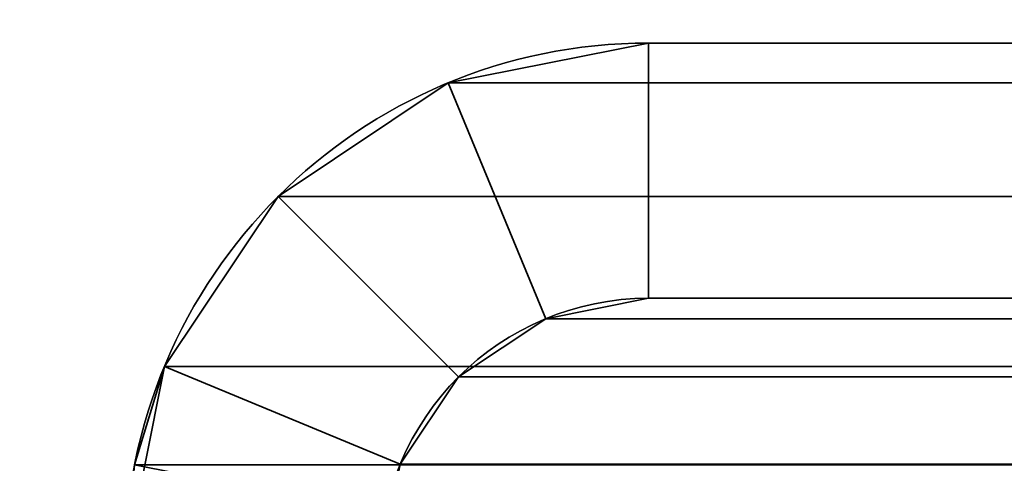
# Model space of a CAD drawing. Header units: millimetres. Extents: x -523 to 5323, y -130 to 66.
# Tile 142 of 153: x -347.12 to -341.33, y 15.53 to 18.14. Entities that reach past the tile are written whole.
import ezdxf

# ---------------------------------------------------------------- set-up
doc = ezdxf.new("R2010")
doc.units = ezdxf.units.MM
doc.layers.add('151', color=7, linetype='Continuous', true_color=0xffffff)

# ---------------------------------------------------------------- blocks, each defined once
blk = doc.blocks.new('UG_SURFACE_001')
at = {"layer": '151', "color": 252, "linetype": 'Continuous', "lineweight": 35}
for points in [[(522.5, -46, 2207), (522.5, 40, 2207), (-522.5, 40, 2207), (-522.5, -46, 2207)], [(-372.5, -46, 2056.9999), (-372.5, 40, 2056.9999), (372.5, 40, 2056.9999), (372.5, -46, 2056.9999)]]:
    blk.add_3dface(points, dxfattribs=at)
blk = doc.blocks.new('UG_SURFACE_047')
at = {"layer": '151', "color": 252, "linetype": 'Continuous', "lineweight": 35}
for points in [[(-343.42, 18, 2028.42), (-343.42, 18, -8), (-344.5987, 17.7655, -8), (-344.5987, 17.7655, 2029.5987)], [(-343.42, 16.5, -8), (-344.0246, 16.3797, -8), (-344.5987, 17.7655, -8), (-343.42, 18, -8)], [(-343.42, 18, 2028.42), (-344.5987, 17.7655, 2029.5987), (-344.0246, 16.3797, 2029.0246), (-343.42, 16.5, 2028.42)], [(-343.42, 18, 2028.42), (-335.4236, 18, 2020.4237), (-335.4236, 18, -8), (-343.42, 18, -8)], [(-343.42, 18, -8), (-335.4236, 18, -8), (-335.4236, 16.5, -8), (-343.42, 16.5, -8)], [(-343.42, 16.5, 2028.42), (-335.4236, 16.5, 2020.4237), (-335.4236, 18, 2020.4237), (-343.42, 18, 2028.42)], [(-344.5987, 17.7655, 2029.5987), (-344.5987, 17.7655, -8), (-345.5979, 17.0979, -8), (-345.5979, 17.0979, 2030.5979)], [(-344.0246, 16.3797, -8), (-344.5372, 16.0372, -8), (-345.5979, 17.0979, -8), (-344.5987, 17.7655, -8)], [(-344.5987, 17.7655, 2029.5987), (-345.5979, 17.0979, 2030.5979), (-344.5372, 16.0372, 2029.5372), (-344.0246, 16.3797, 2029.0246)], [(-345.5979, 17.0979, 2030.5979), (-345.5979, 17.0979, -8), (-346.2656, 16.0987, -8), (-346.2656, 16.0987, 2031.2655)], [(-346.2656, 16.0987, -8), (-345.5979, 17.0979, -8), (-344.5372, 16.0372, -8), (-344.8797, 15.5246, -8)], [(-344.8797, 15.5246, 2029.8798), (-344.5372, 16.0372, 2029.5372), (-345.5979, 17.0979, 2030.5979), (-346.2656, 16.0987, 2031.2655)], [(-344.0246, 16.3797, 2029.0246), (-344.0246, 16.3797, -8), (-343.42, 16.5, -8), (-343.42, 16.5, 2028.42)], [(-343.42, 16.5, 2028.42), (-343.42, 16.5, -8), (-335.4236, 16.5, -8), (-335.4236, 16.5, 2020.4237)], [(-344.5372, 16.0372, 2029.5372), (-344.5372, 16.0372, -8), (-344.0246, 16.3797, -8), (-344.0246, 16.3797, 2029.0246)], [(-346.2656, 16.0987, 2031.2655), (-346.2656, 16.0987, -8), (-346.5, 14.92, 1395.75)], [(-346.2656, 16.0987, -8), (-346.5, 14.92, -8), (-346.5, 14.92, 1395.75)], [(-346.4408, 15.5209, 2031.4407), (-346.2656, 16.0987, 2031.2655), (-346.5, 14.92, 1395.75)], [(-346.5, 14.92, -8), (-346.2656, 16.0987, -8), (-344.8797, 15.5246, -8), (-345, 14.92, -8)], [(-344.9696, 15.2282, 2029.9697), (-344.8797, 15.5246, 2029.8798), (-346.2656, 16.0987, 2031.2655), (-346.4408, 15.5209, 2031.4407)], [(-344.8797, 15.5246, 2029.8798), (-344.8797, 15.5246, -8), (-344.5372, 16.0372, -8), (-344.5372, 16.0372, 2029.5372)]]:
    blk.add_3dface(points, dxfattribs=at)
blk = doc.blocks.new('UG_SURFACE_048')
at = {"layer": '151', "color": 252, "linetype": 'Continuous', "lineweight": 35}
for points in [[(-343.42, 18, 2028.42), (-343.42, 18, -8), (-344.5987, 17.7655, -8), (-344.5987, 17.7655, 2029.5987)], [(-343.42, 16.5, -8), (-344.0246, 16.3797, -8), (-344.5987, 17.7655, -8), (-343.42, 18, -8)], [(-343.42, 18, 2028.42), (-344.5987, 17.7655, 2029.5987), (-344.0246, 16.3797, 2029.0246), (-343.42, 16.5, 2028.42)], [(-343.42, 18, 2028.42), (-335.4236, 18, 2020.4237), (-335.4236, 18, -8), (-343.42, 18, -8)], [(-343.42, 18, -8), (-335.4236, 18, -8), (-335.4236, 16.5, -8), (-343.42, 16.5, -8)], [(-343.42, 16.5, 2028.42), (-335.4236, 16.5, 2020.4237), (-335.4236, 18, 2020.4237), (-343.42, 18, 2028.42)], [(-344.5987, 17.7655, 2029.5987), (-344.5987, 17.7655, -8), (-345.5979, 17.0979, -8), (-345.5979, 17.0979, 2030.5979)], [(-344.0246, 16.3797, -8), (-344.5372, 16.0372, -8), (-345.5979, 17.0979, -8), (-344.5987, 17.7655, -8)], [(-344.5987, 17.7655, 2029.5987), (-345.5979, 17.0979, 2030.5979), (-344.5372, 16.0372, 2029.5372), (-344.0246, 16.3797, 2029.0246)], [(-345.5979, 17.0979, 2030.5979), (-345.5979, 17.0979, -8), (-346.2656, 16.0987, -8), (-346.2656, 16.0987, 2031.2655)], [(-346.2656, 16.0987, -8), (-345.5979, 17.0979, -8), (-344.5372, 16.0372, -8), (-344.8797, 15.5246, -8)], [(-344.8797, 15.5246, 2029.8798), (-344.5372, 16.0372, 2029.5372), (-345.5979, 17.0979, 2030.5979), (-346.2656, 16.0987, 2031.2655)], [(-344.0246, 16.3797, 2029.0246), (-344.0246, 16.3797, -8), (-343.42, 16.5, -8), (-343.42, 16.5, 2028.42)], [(-343.42, 16.5, 2028.42), (-343.42, 16.5, -8), (-335.4236, 16.5, -8), (-335.4236, 16.5, 2020.4237)], [(-344.5372, 16.0372, 2029.5372), (-344.5372, 16.0372, -8), (-344.0246, 16.3797, -8), (-344.0246, 16.3797, 2029.0246)], [(-346.2656, 16.0987, 2031.2655), (-346.5, 14.92, 1395.75), (-346.5, 14.92, 1785.2499)], [(-346.5, 14.92, 1785.2499), (-346.5, 14.92, 2009.9499), (-346.2656, 16.0987, 2031.2655)], [(-346.2656, 16.0987, 2031.2655), (-346.5, 14.92, 1174.3), (-346.5, 14.92, 1395.75)], [(-346.2656, 16.0987, 2031.2655), (-346.5, 14.92, 1089), (-346.5, 14.92, 1174.3)], [(-346.2656, 16.0987, 2031.2655), (-346.2656, 16.0987, -8), (-346.5, 14.92, 825.95), (-346.5, 14.92, 1089)], [(-346.2656, 16.0987, -8), (-346.5, 14.92, 331.75), (-346.5, 14.92, 825.95)], [(-346.4408, 15.5209, 2031.4407), (-346.2656, 16.0987, 2031.2655), (-346.5, 14.92, 2009.9499)], [(-346.2656, 16.0987, -8), (-346.5, 14.92, -8), (-346.5, 14.92, 331.75)], [(-346.5, 14.92, -8), (-346.2656, 16.0987, -8), (-344.8797, 15.5246, -8), (-345, 14.92, -8)], [(-344.9696, 15.2282, 2029.9697), (-344.8797, 15.5246, 2029.8798), (-346.2656, 16.0987, 2031.2655), (-346.4408, 15.5209, 2031.4407)], [(-344.8797, 15.5246, 2029.8798), (-344.8797, 15.5246, -8), (-344.5372, 16.0372, -8), (-344.5372, 16.0372, 2029.5372)]]:
    blk.add_3dface(points, dxfattribs=at)
blk = doc.blocks.new('UG_SURFACE_049')
at = {"layer": '151', "color": 252, "linetype": 'Continuous', "lineweight": 35}
for points in [[(343.42, 18, 2028.42), (-343.42, 18, 2028.42), (-344.5987, 17.7655, 2029.5987), (344.5987, 17.7655, 2029.5987)], [(-343.42, 16.5, 2028.42), (-344.0246, 16.3797, 2029.0246), (-344.5987, 17.7655, 2029.5987), (-343.42, 18, 2028.42)], [(-343.42, 18, 2028.42), (343.42, 18, 2028.42), (335.4236, 18, 2020.4237), (-335.4236, 18, 2020.4237)], [(-343.42, 18, 2028.42), (-335.4236, 18, 2020.4237), (-335.4236, 16.5, 2020.4237), (-343.42, 16.5, 2028.42)], [(344.5987, 17.7655, 2029.5987), (-344.5987, 17.7655, 2029.5987), (-345.5979, 17.0979, 2030.5979), (345.5979, 17.0979, 2030.5979)], [(-344.0246, 16.3797, 2029.0246), (-344.5372, 16.0372, 2029.5372), (-345.5979, 17.0979, 2030.5979), (-344.5987, 17.7655, 2029.5987)], [(345.5979, 17.0979, 2030.5979), (-345.5979, 17.0979, 2030.5979), (-346.2656, 16.0987, 2031.2655), (346.2656, 16.0987, 2031.2655)], [(-346.2656, 16.0987, 2031.2655), (-345.5979, 17.0979, 2030.5979), (-344.5372, 16.0372, 2029.5372), (-344.8797, 15.5246, 2029.8798)], [(344.0246, 16.3797, 2029.0246), (-344.0246, 16.3797, 2029.0246), (-343.42, 16.5, 2028.42), (343.42, 16.5, 2028.42)], [(-343.42, 16.5, 2028.42), (-335.4236, 16.5, 2020.4237), (335.4236, 16.5, 2020.4237), (343.42, 16.5, 2028.42)], [(344.5372, 16.0372, 2029.5372), (-344.5372, 16.0372, 2029.5372), (-344.0246, 16.3797, 2029.0246), (344.0246, 16.3797, 2029.0246)], [(346.4408, 15.5209, 2031.4407), (346.2656, 16.0987, 2031.2655), (-346.2656, 16.0987, 2031.2655), (-346.4408, 15.5209, 2031.4407)], [(-346.4408, 15.5209, 2031.4407), (-346.2656, 16.0987, 2031.2655), (-344.8797, 15.5246, 2029.8798), (-344.9696, 15.2282, 2029.9697)], [(344.8797, 15.5246, 2029.8798), (-344.8797, 15.5246, 2029.8798), (-344.5372, 16.0372, 2029.5372), (344.5372, 16.0372, 2029.5372)]]:
    blk.add_3dface(points, dxfattribs=at)
blk = doc.blocks.new('UG_SURFACE_056')
at = {"layer": '151', "color": 252, "linetype": 'Continuous', "lineweight": 35}
for points in [[(-343.42, 18, 2028.42), (-343.42, 18, -8), (-344.5987, 17.7655, -8), (-344.5987, 17.7655, 2029.5987)], [(-343.42, 18, 2028.42), (-344.5987, 17.7655, 2029.5987), (-344.0246, 16.3797, 2029.0246), (-343.42, 16.5, 2028.42)], [(-343.42, 16.5, -8), (-344.0246, 16.3797, -8), (-344.5987, 17.7655, -8), (-343.42, 18, -8)], [(-343.42, 18, 2028.42), (-335.4236, 18, 2020.4237), (-335.4236, 18, -8), (-343.42, 18, -8)], [(-343.42, 16.5, 2028.42), (-335.4236, 16.5, 2020.4237), (-335.4236, 18, 2020.4237), (-343.42, 18, 2028.42)], [(-343.42, 18, -8), (-335.4236, 18, -8), (-335.4236, 16.5, -8), (-343.42, 16.5, -8)], [(-344.5987, 17.7655, 2029.5987), (-344.5987, 17.7655, -8), (-345.5979, 17.0979, -8), (-345.5979, 17.0979, 2030.5979)], [(-344.5987, 17.7655, 2029.5987), (-345.5979, 17.0979, 2030.5979), (-344.5372, 16.0372, 2029.5372), (-344.0246, 16.3797, 2029.0246)], [(-344.0246, 16.3797, -8), (-344.5372, 16.0372, -8), (-345.5979, 17.0979, -8), (-344.5987, 17.7655, -8)], [(-345.5979, 17.0979, 2030.5979), (-345.5979, 17.0979, -8), (-346.2656, 16.0987, -8), (-346.2656, 16.0987, 2031.2655)], [(-344.8797, 15.5246, 2029.8798), (-344.5372, 16.0372, 2029.5372), (-345.5979, 17.0979, 2030.5979), (-346.2656, 16.0987, 2031.2655)], [(-346.2656, 16.0987, -8), (-345.5979, 17.0979, -8), (-344.5372, 16.0372, -8), (-344.8797, 15.5246, -8)], [(-344.0246, 16.3797, 2029.0246), (-344.0246, 16.3797, -8), (-343.42, 16.5, -8), (-343.42, 16.5, 2028.42)], [(-343.42, 16.5, 2028.42), (-343.42, 16.5, -8), (-335.4236, 16.5, -8), (-335.4236, 16.5, 2020.4237)], [(-344.5372, 16.0372, 2029.5372), (-344.5372, 16.0372, -8), (-344.0246, 16.3797, -8), (-344.0246, 16.3797, 2029.0246)], [(-346.2656, 16.0987, 2031.2655), (-346.5, 14.92, 1395.75), (-346.5, 14.92, 1785.2499)], [(-346.5, 14.92, 1785.2499), (-346.5, 14.92, 2009.9499), (-346.2656, 16.0987, 2031.2655)], [(-346.2656, 16.0987, 2031.2655), (-346.5, 14.92, 1174.3), (-346.5, 14.92, 1395.75)], [(-346.2656, 16.0987, 2031.2655), (-346.5, 14.92, 1089), (-346.5, 14.92, 1174.3)], [(-346.2656, 16.0987, 2031.2655), (-346.2656, 16.0987, -8), (-346.5, 14.92, 825.95), (-346.5, 14.92, 1089)], [(-346.2656, 16.0987, -8), (-346.5, 14.92, 331.75), (-346.5, 14.92, 825.95)], [(-346.4408, 15.5209, 2031.4407), (-346.2656, 16.0987, 2031.2655), (-346.5, 14.92, 2009.9499)], [(-346.2656, 16.0987, -8), (-346.5, 14.92, -8), (-346.5, 14.92, 331.75)], [(-346.5, 14.92, -8), (-346.2656, 16.0987, -8), (-344.8797, 15.5246, -8), (-345, 14.92, -8)], [(-344.9696, 15.2282, 2029.9697), (-344.8797, 15.5246, 2029.8798), (-346.2656, 16.0987, 2031.2655), (-346.4408, 15.5209, 2031.4407)], [(-344.8797, 15.5246, 2029.8798), (-344.8797, 15.5246, -8), (-344.5372, 16.0372, -8), (-344.5372, 16.0372, 2029.5372)]]:
    blk.add_3dface(points, dxfattribs=at)
blk = doc.blocks.new('UG_SURFACE_057')
at = {"layer": '151', "color": 252, "linetype": 'Continuous', "lineweight": 35}
for points in [[(-343.42, 18, 2028.42), (-343.42, 18, -8), (-344.5987, 17.7655, -8), (-344.5987, 17.7655, 2029.5987)], [(-343.42, 16.5, -8), (-344.0246, 16.3797, -8), (-344.5987, 17.7655, -8), (-343.42, 18, -8)], [(-343.42, 18, 2028.42), (-344.5987, 17.7655, 2029.5987), (-344.0246, 16.3797, 2029.0246), (-343.42, 16.5, 2028.42)], [(-343.42, 18, 2028.42), (-335.4236, 18, 2020.4237), (-335.4236, 18, -8), (-343.42, 18, -8)], [(-343.42, 18, -8), (-335.4236, 18, -8), (-335.4236, 16.5, -8), (-343.42, 16.5, -8)], [(-343.42, 16.5, 2028.42), (-335.4236, 16.5, 2020.4237), (-335.4236, 18, 2020.4237), (-343.42, 18, 2028.42)], [(-344.5987, 17.7655, 2029.5987), (-344.5987, 17.7655, -8), (-345.5979, 17.0979, -8), (-345.5979, 17.0979, 2030.5979)], [(-344.0246, 16.3797, -8), (-344.5372, 16.0372, -8), (-345.5979, 17.0979, -8), (-344.5987, 17.7655, -8)], [(-344.5987, 17.7655, 2029.5987), (-345.5979, 17.0979, 2030.5979), (-344.5372, 16.0372, 2029.5372), (-344.0246, 16.3797, 2029.0246)], [(-345.5979, 17.0979, 2030.5979), (-345.5979, 17.0979, -8), (-346.2656, 16.0987, -8), (-346.2656, 16.0987, 2031.2655)], [(-346.2656, 16.0987, -8), (-345.5979, 17.0979, -8), (-344.5372, 16.0372, -8), (-344.8797, 15.5246, -8)], [(-344.8797, 15.5246, 2029.8798), (-344.5372, 16.0372, 2029.5372), (-345.5979, 17.0979, 2030.5979), (-346.2656, 16.0987, 2031.2655)], [(-344.0246, 16.3797, 2029.0246), (-344.0246, 16.3797, -8), (-343.42, 16.5, -8), (-343.42, 16.5, 2028.42)], [(-343.42, 16.5, 2028.42), (-343.42, 16.5, -8), (-335.4236, 16.5, -8), (-335.4236, 16.5, 2020.4237)], [(-344.5372, 16.0372, 2029.5372), (-344.5372, 16.0372, -8), (-344.0246, 16.3797, -8), (-344.0246, 16.3797, 2029.0246)], [(-346.2656, 16.0987, 2031.2655), (-346.5, 14.92, 1395.75), (-346.5, 14.92, 1785.2499)], [(-346.5, 14.92, 1785.2499), (-346.5, 14.92, 2009.9499), (-346.2656, 16.0987, 2031.2655)], [(-346.2656, 16.0987, 2031.2655), (-346.5, 14.92, 1174.3), (-346.5, 14.92, 1395.75)], [(-346.2656, 16.0987, 2031.2655), (-346.5, 14.92, 1089), (-346.5, 14.92, 1174.3)], [(-346.2656, 16.0987, 2031.2655), (-346.2656, 16.0987, -8), (-346.5, 14.92, 825.95), (-346.5, 14.92, 1089)], [(-346.2656, 16.0987, -8), (-346.5, 14.92, 331.75), (-346.5, 14.92, 825.95)], [(-346.4408, 15.5209, 2031.4407), (-346.2656, 16.0987, 2031.2655), (-346.5, 14.92, 2009.9499)], [(-346.2656, 16.0987, -8), (-346.5, 14.92, -8), (-346.5, 14.92, 331.75)], [(-346.5, 14.92, -8), (-346.2656, 16.0987, -8), (-344.8797, 15.5246, -8), (-345, 14.92, -8)], [(-344.9696, 15.2282, 2029.9697), (-344.8797, 15.5246, 2029.8798), (-346.2656, 16.0987, 2031.2655), (-346.4408, 15.5209, 2031.4407)], [(-344.8797, 15.5246, 2029.8798), (-344.8797, 15.5246, -8), (-344.5372, 16.0372, -8), (-344.5372, 16.0372, 2029.5372)]]:
    blk.add_3dface(points, dxfattribs=at)
blk = doc.blocks.new('UG_SURFACE_060')
at = {"layer": '151', "color": 252, "linetype": 'Continuous', "lineweight": 35}
for points in [[(343.42, 18, 2028.42), (-343.42, 18, 2028.42), (-344.5987, 17.7655, 2029.5987), (344.5987, 17.7655, 2029.5987)], [(-343.42, 16.5, 2028.42), (-344.0246, 16.3797, 2029.0246), (-344.5987, 17.7655, 2029.5987), (-343.42, 18, 2028.42)], [(-343.42, 18, 2028.42), (343.42, 18, 2028.42), (335.4236, 18, 2020.4237), (-335.4236, 18, 2020.4237)], [(-343.42, 18, 2028.42), (-335.4236, 18, 2020.4237), (-335.4236, 16.5, 2020.4237), (-343.42, 16.5, 2028.42)], [(344.5987, 17.7655, 2029.5987), (-344.5987, 17.7655, 2029.5987), (-345.5979, 17.0979, 2030.5979), (345.5979, 17.0979, 2030.5979)], [(-344.0246, 16.3797, 2029.0246), (-344.5372, 16.0372, 2029.5372), (-345.5979, 17.0979, 2030.5979), (-344.5987, 17.7655, 2029.5987)], [(345.5979, 17.0979, 2030.5979), (-345.5979, 17.0979, 2030.5979), (-346.2656, 16.0987, 2031.2655), (346.2656, 16.0987, 2031.2655)], [(-346.2656, 16.0987, 2031.2655), (-345.5979, 17.0979, 2030.5979), (-344.5372, 16.0372, 2029.5372), (-344.8797, 15.5246, 2029.8798)], [(344.0246, 16.3797, 2029.0246), (-344.0246, 16.3797, 2029.0246), (-343.42, 16.5, 2028.42), (343.42, 16.5, 2028.42)], [(-343.42, 16.5, 2028.42), (-335.4236, 16.5, 2020.4237), (335.4236, 16.5, 2020.4237), (343.42, 16.5, 2028.42)], [(344.5372, 16.0372, 2029.5372), (-344.5372, 16.0372, 2029.5372), (-344.0246, 16.3797, 2029.0246), (344.0246, 16.3797, 2029.0246)], [(346.4408, 15.5209, 2031.4407), (346.2656, 16.0987, 2031.2655), (-346.2656, 16.0987, 2031.2655), (-346.4408, 15.5209, 2031.4407)], [(-346.4408, 15.5209, 2031.4407), (-346.2656, 16.0987, 2031.2655), (-344.8797, 15.5246, 2029.8798), (-344.9696, 15.2282, 2029.9697)], [(344.8797, 15.5246, 2029.8798), (-344.8797, 15.5246, 2029.8798), (-344.5372, 16.0372, 2029.5372), (344.5372, 16.0372, 2029.5372)]]:
    blk.add_3dface(points, dxfattribs=at)

msp = doc.modelspace()

# ---------------------------------------------------------------- linework, layer by layer
at = {"layer": '151', "color": 253, "linetype": 'Continuous', "lineweight": -3}
for p, q in [((343.42, 18, 2028.42), (-343.42, 18, 2028.42)), ((-343.42, 18, 2028.42), (-335.4236, 18, 2020.4236)), ((-343.42, 18, 2028.42), (-343.42, 18, -8)), ((-343.42, 18, 2028.42), (-343.42, 18, -8)), ((-335.4236, 18, -8), (-343.42, 18, -8)), ((-343.42, 18, 2028.42), (-335.4236, 18, 2020.4236)), ((-335.4236, 18, -8), (-343.42, 18, -8)), ((-343.42, 18, 2028.42), (-335.4236, 18, 2020.4236)), ((-343.42, 18, 2028.42), (-343.42, 18, -8)), ((-335.4236, 18, -8), (-343.42, 18, -8)), ((-343.42, 18, 2028.42), (-343.42, 18, -8)), ((343.42, 18, 2028.42), (-343.42, 18, 2028.42)), ((-335.4236, 18, -8), (-343.42, 18, -8)), ((-343.42, 18, 2028.42), (-335.4236, 18, 2020.4236)), ((-343.42, 18, 2028.42), (-335.4236, 18, 2020.4236)), ((-343.42, 18, 2028.42), (-335.4236, 18, 2020.4236)), ((-343.42, 16.5, 2028.42), (-343.42, 16.5, -8)), ((-335.4236, 16.5, -8), (-343.42, 16.5, -8)), ((-335.4236, 16.5, -8), (-343.42, 16.5, -8)), ((-343.42, 16.5, 2028.42), (-343.42, 16.5, -8)), ((343.42, 16.5, 2028.42), (-343.42, 16.5, 2028.42)), ((-343.42, 16.5, 2028.42), (-335.4236, 16.5, 2020.4236)), ((-343.42, 16.5, 2028.42), (-335.4236, 16.5, 2020.4236)), ((-343.42, 16.5, 2028.42), (-335.4236, 16.5, 2020.4236)), ((-335.4236, 16.5, -8), (-343.42, 16.5, -8)), ((-343.42, 16.5, 2028.42), (-335.4236, 16.5, 2020.4236)), ((-343.42, 16.5, 2028.42), (-335.4236, 16.5, 2020.4236)), ((-335.4236, 16.5, -8), (-343.42, 16.5, -8)), ((-343.42, 16.5, 2028.42), (-343.42, 16.5, -8)), ((343.42, 16.5, 2028.42), (-343.42, 16.5, 2028.42)), ((-343.42, 16.5, 2028.42), (-335.4236, 16.5, 2020.4236)), ((-343.42, 16.5, 2028.42), (-343.42, 16.5, -8))]:
    msp.add_line(p, q, dxfattribs=at)
for radius in [3.08, 3.08, 3.08, 3.08, 1.58, 1.58, 1.58, 1.58]:
    msp.add_arc((-343.42, 14.92, -8), radius, 90, 180, dxfattribs=at)
at = {"layer": '151', "color": 253, "linetype": 'Continuous', "lineweight": -3, "extrusion": (-0.707107, -6.12323e-17, -0.707107)}
for major_axis in [(-3.08, 0, 3.08), (-3.08, 0, 3.08), (-3.08, 0, 3.08), (-3.08, 0, 3.08), (-3.08, 0, 3.08), (-3.08, 0, 3.08), (-1.58, 0, 1.58), (-1.58, 0, 1.58), (-1.58, 0, 1.58), (-1.58, 0, 1.58), (-1.58, 0, 1.58), (-1.58, 0, 1.58)]:
    msp.add_ellipse((-343.42, 14.92, 2028.42), major_axis=major_axis, ratio=0.707107, start_param=0, end_param=1.570796, dxfattribs=at)

# ---------------------------------------------------------------- block references
at = {"layer": '151', "color": 253, "linetype": 'Continuous', "lineweight": -3}
for name in ['UG_SURFACE_047', 'UG_SURFACE_048', 'UG_SURFACE_049', 'UG_SURFACE_056', 'UG_SURFACE_057', 'UG_SURFACE_060', 'UG_SURFACE_001']:
    msp.add_blockref(name, (0, 0), dxfattribs=at)

doc.saveas('drawing.dxf')
